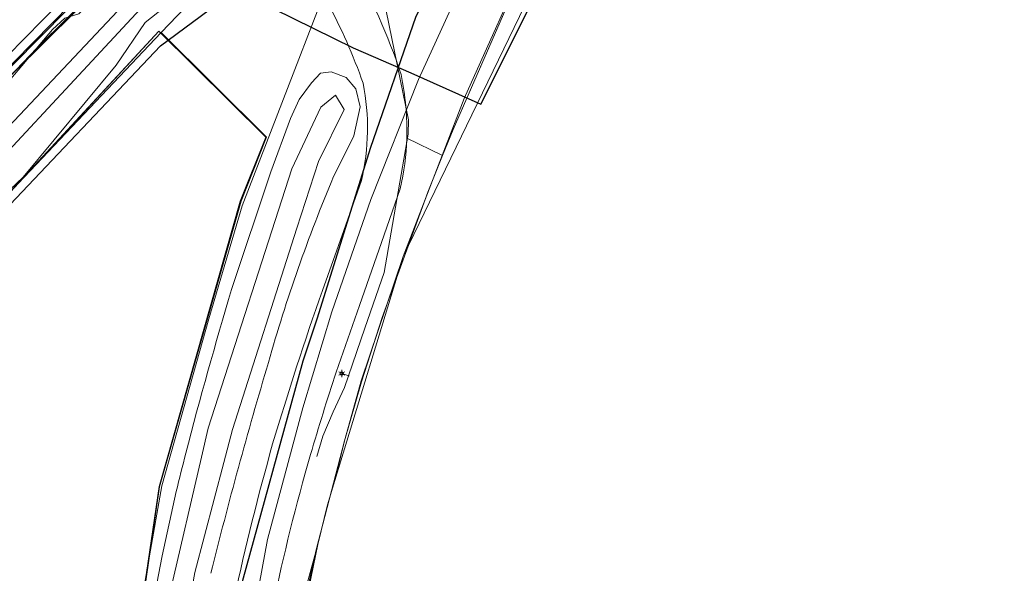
# Model space of a CAD drawing. Header units: metres. Extents: x 163628 to 167855, y 402678 to 405435.
# Tile 55 of 256: x 164125 to 164213, y 403142 to 403191. Entities that reach past the tile are written whole.
import ezdxf
from ezdxf.enums import TextEntityAlignment as Align

# ---------------------------------------------------------------- set-up
doc = ezdxf.new("R2010")
doc.units = ezdxf.units.M
doc.layers.get('0').update_dxf_attribs({"lineweight": 25})
for name, color, linetype, lineweight in [('X-CA190022.004-UO-BGT_Ondergrond$0$GE_201_SHDHek_Lijn_GEM', 253, 'X-CA190022.004-UO-BGT_Ondergrond$0$Hekwerk', 9), ('X-CA190022.004-UO-BGT_Ondergrond$0$GE_203_VGOHaag_Lijn_GEM', 253, 'X-CA190022.004-UO-BGT_Ondergrond$0$Heg', 9), ('X-CA190022.004-UO-BGT_Ondergrond$0$GE_251_SPRTrein_as_Lijn_GEM', 253, 'Continuous', 9), ('X-CA190022.004-UO-BGT_Ondergrond$0$GE_316_WGDFietspad_Vlak_GEM', 253, 'Continuous', 9), ('X-CA190022.004-UO-BGT_Ondergrond$0$GE_367_OWGBerm_groenvoorziening_grasenk_GEM', 253, 'Continuous', 9), ('X-CA190022.004-UO-BGT_Ondergrond$0$GE_401_OTDErf_Vlak_GEM', 253, 'Continuous', 9), ('X-CA190022.004-UO-BGT_Ondergrond$0$GE_421_OTDHalfverhard_gravel_Vlak_GEM', 253, 'Continuous', 9), ('X-CA190022.004-UO-BGT_Ondergrond$0$GE_504_WTDWaterloop_sloot_Vlak_GEM', 253, 'Continuous', 9), ('X-CA190022.004-UO-BGT_Ondergrond$0$GE_541_OWTOever_slootkant_Vlak_GEM', 253, 'Continuous', 9), ('X-CA190022.004-UO-BGT_Ondergrond$0$GE_861_PALLichtmast_Punt_GEM', 253, 'Continuous', 9), ('X-CA190022.004-UO-KAD_Percelen$0$B-WE-KG-GRENS_PERCEEL-GV', 150, 'Continuous', 9), ('X-CA190022.004-UO-WHM_Riolering gemeente - drukleidingen_v0.1$0$Riool_onder_druk_asbestcement_leidingen_450_hgml', 214, 'X-CA190022.004-UO-WHM_Riolering gemeente - drukleidingen_v0.1$0$1-200 PERSLEIDING', 25), ('X-CA190022.004-UO-WHM_Riolering gemeente - drukleidingen_v0.1$0$Riool_onder_druk_pvc_leidingen_400_hgml', 214, 'X-CA190022.004-UO-WHM_Riolering gemeente - drukleidingen_v0.1$0$1-200 PERSLEIDING', 25)]:
    doc.layers.add(name, color=color, linetype=linetype, lineweight=lineweight)
for name, color, linetype, lineweight, transparency in [('X-CA190022.004-UO-KLIC$0$B-OI-KL-DATA_KPN_0000546663_VECT_19O042615-G', 42, 'X-CA190022.004-UO-KLIC$0$1-200 TELEFONIE-KPN', 0, 0.25), ('X-CA190022.004-UO-KLIC$0$B-WE-KL-ET_LS-G', 42, 'X-CA190022.004-UO-KLIC$0$1-200 LAAGSPANNING', 0, 0.25), ('X-CA190022.004-UO-KLIC$0$B-WE-KL-ET_LS_HULPSTUK-S', 42, 'X-CA190022.004-UO-KLIC$0$1-200 LAAGSPANNING', 0, 0.25), ('X-CA190022.004-UO-KLIC$0$B-WE-KL-ET_LS_KABELBED-G', 42, 'X-CA190022.004-UO-KLIC$0$1-200 LAAGSPANNING', 0, 0.25), ('X-CA190022.004-UO-KLIC$0$B-WE-KL-ET_MS-G', 42, 'X-CA190022.004-UO-KLIC$0$1-200 MIDDENSPANNING', 0, 0.25)]:
    doc.layers.add(name, color=color, linetype=linetype, lineweight=lineweight, transparency=transparency)
doc.styles.add('X-CA190022.004-UO-BGT_Ondergrond$0$NLCS-ISO', font='NLCS-ISO.ttf')
doc.styles.add('X-CA190022.004-UO-KLIC$0$NLCS-ISO', font='NLCS-ISO.ttf')
doc.styles.add('X-CA190022.004-UO-WHM_Riolering gemeente - drukleidingen_v0.1$0$NLCS-ISO', font='NLCS-ISO.ttf')
doc.linetypes.add('X-CA190022.004-UO-BGT_Ondergrond$0$Heg', pattern='A,5,-1.5,[2,dgnlstyle-meierijstad.shx,S=0.007937,R=45,X=0,Y=0],-1.5', length=8)
doc.linetypes.add('X-CA190022.004-UO-BGT_Ondergrond$0$Hekwerk', pattern='A,5,-1.5,[2,dgnlstyle-Veghel.shx,S=0.007937,R=0,X=0,Y=0],-1.5', length=8)
doc.linetypes.add('X-CA190022.004-UO-KLIC$0$1-200 LAAGSPANNING', pattern='A,1.5,-0.6,["LS",X-CA190022.004-UO-KLIC$0$NLCS-ISO,S=0.24,R=0,X=-0.45,Y=-0.12],-0.05', length=2.15)
doc.linetypes.add('X-CA190022.004-UO-KLIC$0$1-200 MIDDENSPANNING', pattern='A,1.5,-0.6,["MS",X-CA190022.004-UO-KLIC$0$NLCS-ISO,S=0.24,R=0,X=-0.5,Y=-0.12],-0.05', length=2.15)
doc.linetypes.add('X-CA190022.004-UO-KLIC$0$1-200 TELEFONIE-KPN', pattern='A,1.5,-0.6,["KPN",X-CA190022.004-UO-KLIC$0$NLCS-ISO,S=0.24,R=0,X=-0.5,Y=-0.12],-0.3', length=2.4)
doc.linetypes.add('X-CA190022.004-UO-WHM_Riolering gemeente - drukleidingen_v0.1$0$1-200 PERSLEIDING', pattern='A,1.5,-0.6,["PERS",X-CA190022.004-UO-WHM_Riolering gemeente - drukleidingen_v0.1$0$NLCS-ISO,S=0.24,R=0,X=-0.5,Y=-0.12],-0.65', length=2.75)

# ---------------------------------------------------------------- blocks, each defined once
blk = doc.blocks.new('X-CA190022.004-UO-BGT_Ondergrond$0$N-SIE-WEG_LICHTMAST-SO')
h = blk.add_hatch(color=256)
h.paths.add_polyline_path([(1.16, 0.5, 0.658505), (-1.16, 0.5)])
h.paths.add_polyline_path([(-1.16, -0.5, 0.658505), (1.16, -0.5)])
at = {"flags": 128}
for points in [[(-2.19, 1.27), (-1.1, 0.63)], [(-1.16, 0.5), (1.16, 0.5)], [(0, 1.27), (0, 2.53)], [(1.1, 0.63), (2.19, 1.27)], [(-2.19, -1.27), (-1.1, -0.63)], [(-1.16, -0.5), (1.16, -0.5)], [(0, -1.27), (0, -2.53)], [(2.19, -1.27), (1.1, -0.63)]]:
    blk.add_lwpolyline(points, dxfattribs=at)
at = {"ltscale": 0.5}
blk.add_circle((0, 0), 1.27, dxfattribs=at)
at = {"style": 'X-CA190022.004-UO-BGT_Ondergrond$0$NLCS-ISO'}
blk.add_attdef('TYPE', text='', height=1.8, dxfattribs=at).set_placement((0, 2.53), align=Align.BOTTOM_CENTER)
blk = doc.blocks.new('X-CA190022.004-UO-BGT_Ondergrond$0$IMGEOLichtmastpaal')
at = {"xscale": 5, "yscale": 5, "zscale": 5}
blk.add_blockref('X-CA190022.004-UO-BGT_Ondergrond$0$N-SIE-WEG_LICHTMAST-SO', (0, 6.4), dxfattribs=at)
blk = doc.blocks.new('X-CA190022.004-UO-KLIC$0$SKL-WTB_HULP_MOF-SO')
at = {"linetype": 'ByBlock', "lineweight": 18}
h = blk.add_hatch(color=0, dxfattribs=at)
h.dxf.hatch_style = 1
h.paths.add_polyline_path([(-0.5625, 0, 1), (0.5625, 0, 1)])
at = {"color": 0, "linetype": 'ByBlock', "lineweight": 18}
blk.add_circle((0, 0), 0.5625, dxfattribs=at)
at = {"color": 0, "linetype": 'ByBlock', "lineweight": 18, "style": 'X-CA190022.004-UO-KLIC$0$NLCS-ISO', "flags": 1}
for tag, p in [('TYPE', (1.5, 0)), ('OMSCHRIJVING', (1.5, -3)), ('LABEL', (1.5, -1.5))]:
    blk.add_attdef(tag, p, '', height=1, dxfattribs=at)

msp = doc.modelspace()

# ---------------------------------------------------------------- linework, layer by layer
at = {"layer": 'X-CA190022.004-UO-BGT_Ondergrond$0$GE_201_SHDHek_Lijn_GEM'}
for p, q in [((164171.027, 403197.989), (164163.854, 403181.546)), ((164147.105, 403180.863), (164137.527, 403190.353)), ((164163.854, 403181.546), (164162.905, 403179.205)), ((164144.802, 403175.136), (164147.105, 403180.863)), ((164162.905, 403179.205), (164161.585, 403175.947)), ((164161.585, 403175.947), (164157.505, 403164.706)), ((164137.541, 403149.566), (164144.802, 403175.136)), ((164157.505, 403164.706), (164155.649, 403158.938)), ((164155.649, 403158.938), (164154.148, 403153.673)), ((164154.148, 403153.673), (164151.617, 403143.902)), ((164134.039, 403125.615), (164137.541, 403149.566)), ((164151.617, 403143.902), (164149.976, 403136.536))]:
    msp.add_line(p, q, dxfattribs=at)
at = {"layer": 'X-CA190022.004-UO-BGT_Ondergrond$0$GE_203_VGOHaag_Lijn_GEM'}
msp.add_line((164137.527, 403190.353), (164110.755, 403161.44), dxfattribs=at)
at = {"layer": 'X-CA190022.004-UO-BGT_Ondergrond$0$GE_251_SPRTrein_as_Lijn_GEM'}
msp.add_arc((164454.085, 402865.471), 472.152, 134.04044, 137.28007, dxfattribs=at)
at = {"layer": 'X-CA190022.004-UO-BGT_Ondergrond$0$GE_251_SPRTrein_as_Lijn_GEM', "extrusion": (0, 0, -1)}
msp.add_arc((-164453.572, 402865.99), 469.923, 42.71455, 45.96179, dxfattribs=at)
at = {"layer": 'X-CA190022.004-UO-BGT_Ondergrond$0$GE_316_WGDFietspad_Vlak_GEM', "flags": 128}
for points in [[(164152.167, 403167.139), (164154.068, 403172.489), (164155.664, 403176.98)], [(164159.123, 403176.24), (164157.444, 403171.417), (164155.478, 403165.77), (164153.404, 403159.814)]]:
    msp.add_lwpolyline(points, dxfattribs=at)
at = {"layer": 'X-CA190022.004-UO-BGT_Ondergrond$0$GE_316_WGDFietspad_Vlak_GEM', "extrusion": (0, 0, -1)}
for centre, radius, start, end in [((-164108.769, 403169.93), 53.074, 149.91102, 161.83583), ((-164136.194, 403181.525), 23.531, 167.85668, 181.86833), ((-164136.099, 403181.539), 23.625, 181.8942, 192.96103), ((-164430.548, 403069.373), 295.05, 16.54183, 19.35103), ((-164380.132, 403088.07), 241.423, 12.31715, 15.69479)]:
    msp.add_arc(centre, radius, start, end, dxfattribs=at)
at = {"layer": 'X-CA190022.004-UO-BGT_Ondergrond$0$GE_316_WGDFietspad_Vlak_GEM'}
for centre, radius, start, end in [((164107.726, 403168.745), 50.983, 19.4052, 28.40783), ((164135.303, 403181.682), 20.897, 346.9972, 11.04135), ((164359.492, 403091.547), 217.101, 161.6725, 163.71486), ((164317.004, 403104.109), 172.795, 163.76253, 168.38628)]:
    msp.add_arc(centre, radius, start, end, dxfattribs=at)
at = {"layer": 'X-CA190022.004-UO-BGT_Ondergrond$0$GE_367_OWGBerm_groenvoorziening_grasenk_GEM', "flags": 128}
for points in [[(164110.69, 403163.322), (164125.384, 403177.275), (164133.703, 403187.313), (164136.298, 403191.123), (164139.136, 403193.413), (164142.668, 403196.607), (164144.998, 403198.359), (164145.42, 403199.46), (164144.622, 403201.037), (164142.8, 403203.148), (164141.733, 403203.395), (164139.843, 403201.724), (164136.381, 403197.816), (164130.37, 403191.917), (164129.125, 403191.511), (164128.003, 403190.508), (164121.818, 403183.216)], [(164139.951, 403047.501), (164136.292, 403046.726), (164135.181, 403048.971), (164134.884, 403051.714), (164139.595, 403052.178), (164134.896, 403100.059), (164133.459, 403117.072), (164134.039, 403125.615), (164137.541, 403149.566), (164144.802, 403175.136), (164147.105, 403180.863), (164137.527, 403190.353), (164110.755, 403161.44)], [(164144.042, 403167.22), (164147.557, 403177.742), (164149.312, 403182.547), (164150.086, 403184.236), (164151.192, 403185.731), (164151.981, 403186.588), (164152.957, 403186.699), (164154.282, 403186.191), (164155.153, 403185.194), (164155.532, 403183.572), (164154.982, 403180.981), (164153.169, 403177.322)], [(164159.712, 403180.758), (164162.905, 403179.205)], [(164162.905, 403179.205), (164161.585, 403175.947), (164157.505, 403164.706), (164155.649, 403158.938), (164154.148, 403153.673), (164151.617, 403143.902), (164149.976, 403136.536), (164149.102, 403131.559), (164144.574, 403100.107), (164146.311, 403062.424), (164146.687, 403052.645), (164147.26, 403048.53), (164145.784, 403048.42), (164145.161, 403054.29), (164145.071, 403054.271), (164143.54, 403069.467), (164142.511, 403083.521)], [(164155.664, 403176.98), (164154.068, 403172.489), (164152.167, 403167.139)], [(164153.404, 403159.814), (164155.478, 403165.77), (164157.444, 403171.417), (164159.123, 403176.24)], [(164135.667, 403132.188), (164137.822, 403143.372), (164139.075, 403149.126)]]:
    msp.add_lwpolyline(points, dxfattribs=at)
at = {"layer": 'X-CA190022.004-UO-BGT_Ondergrond$0$GE_367_OWGBerm_groenvoorziening_grasenk_GEM', "extrusion": (0, 0, -1)}
for centre, radius, start, end in [((-164107.726, 403168.745), 50.983, 151.59217, 160.5948), ((-164135.303, 403181.682), 20.897, 168.95865, 193.0028), ((-164497.278, 403060.529), 368.996, 14.43993, 16.80633), ((-164359.492, 403091.547), 217.101, 16.28514, 18.3275), ((-164466.372, 403068.306), 337.128, 13.8707, 14.46983), ((-164317.004, 403104.109), 172.795, 11.61372, 16.23747)]:
    msp.add_arc(centre, radius, start, end, dxfattribs=at)
at = {"layer": 'X-CA190022.004-UO-BGT_Ondergrond$0$GE_367_OWGBerm_groenvoorziening_grasenk_GEM'}
for centre, radius, start, end in [((164136.099, 403181.539), 23.625, 347.03897, 358.1058), ((164284.995, 403121.706), 143.078, 157.1254, 164.19239), ((164430.548, 403069.373), 295.05, 160.64897, 163.45817), ((164571.133, 403035.003), 442.047, 163.48244, 166.02015), ((164380.132, 403088.07), 241.423, 164.30521, 167.68285)]:
    msp.add_arc(centre, radius, start, end, dxfattribs=at)
at = {"layer": 'X-CA190022.004-UO-BGT_Ondergrond$0$GE_401_OTDErf_Vlak_GEM', "flags": 128}
for points in [[(164146.311, 403062.424), (164144.574, 403100.107), (164149.102, 403131.559), (164149.976, 403136.536), (164151.617, 403143.902), (164154.148, 403153.673), (164155.649, 403158.938), (164157.505, 403164.706), (164161.585, 403175.947), (164162.905, 403179.205), (164163.854, 403181.546), (164171.027, 403197.989), (164175.176, 403206.645), (164173.052, 403207.658), (164212.253, 403256.524)], [(164137.527, 403190.353), (164147.105, 403180.863), (164144.802, 403175.136), (164137.541, 403149.566), (164134.039, 403125.615), (164133.459, 403117.072), (164134.896, 403100.059), (164139.595, 403052.178), (164134.884, 403051.714), (164129.79, 403051.215), (164129.839, 403049.826), (164129.872, 403046.975), (164129.13, 403045.947), (164126.489, 403045.515), (164107.709, 403043.911)], [(164110.755, 403161.44), (164137.527, 403190.353)]]:
    msp.add_lwpolyline(points, dxfattribs=at)
at = {"layer": 'X-CA190022.004-UO-BGT_Ondergrond$0$GE_421_OTDHalfverhard_gravel_Vlak_GEM', "flags": 128}
msp.add_lwpolyline([(164212.253, 403256.524), (164173.052, 403207.658), (164175.176, 403206.645), (164171.027, 403197.989), (164163.854, 403181.546), (164162.905, 403179.205), (164159.712, 403180.758)], dxfattribs=at)
at = {"layer": 'X-CA190022.004-UO-BGT_Ondergrond$0$GE_421_OTDHalfverhard_gravel_Vlak_GEM'}
for centre, radius, start, end in [((164108.769, 403169.93), 53.074, 18.16417, 30.08898), ((164136.194, 403181.525), 23.531, 358.13167, 12.14332)]:
    msp.add_arc(centre, radius, start, end, dxfattribs=at)
at = {"layer": 'X-CA190022.004-UO-BGT_Ondergrond$0$GE_504_WTDWaterloop_sloot_Vlak_GEM', "flags": 128}
for points in [[(164111.849, 403166.495), (164107.055, 403161.339), (164101.362, 403154.81), (164092.842, 403145.419), (164080.994, 403132.565), (164073.033, 403121.989), (164072.191, 403121.15), (164071.5, 403120.543), (164071.029, 403120.437), (164070.767, 403121.022), (164070.902, 403121.483), (164071.49, 403122.144), (164076.191, 403128.833), (164080.337, 403134.145), (164087.895, 403142.571), (164097.544, 403153.107), (164106.872, 403163.691), (164113.076, 403170.161), (164124.099, 403181.828), (164134.816, 403193.236), (164140.458, 403198.951), (164141.379, 403198.299), (164111.849, 403166.495)], [(164152.035, 403183.55), (164153.338, 403184.635), (164154.097, 403183.333), (164151.818, 403178.667), (164149.865, 403172.698), (164144.114, 403154.686), (164143.334, 403151.715), (164140.75, 403141.881), (164138.037, 403126.69), (164136.952, 403118.117), (164136.301, 403117.792), (164135.542, 403119.745), (164135.433, 403124.519), (164138.58, 403140.254), (164141.342, 403152.193), (164141.944, 403154.794), (164149.431, 403178.015), (164152.035, 403183.55)]]:
    msp.add_lwpolyline(points, dxfattribs=at)
at = {"layer": 'X-CA190022.004-UO-BGT_Ondergrond$0$GE_541_OWTOever_slootkant_Vlak_GEM', "flags": 128}
for points in [[(164121.818, 403183.216), (164128.003, 403190.508), (164129.125, 403191.511), (164130.37, 403191.917), (164136.381, 403197.816), (164139.843, 403201.724), (164141.733, 403203.395), (164142.8, 403203.148), (164144.622, 403201.037), (164145.42, 403199.46), (164144.998, 403198.359), (164142.668, 403196.607), (164139.136, 403193.413), (164136.298, 403191.123), (164133.703, 403187.313), (164125.384, 403177.275), (164110.69, 403163.322)], [(164140.458, 403198.951), (164141.379, 403198.299), (164111.849, 403166.495), (164107.055, 403161.339), (164101.362, 403154.81), (164092.842, 403145.419), (164080.994, 403132.565), (164073.033, 403121.989), (164072.191, 403121.15), (164071.5, 403120.543), (164071.029, 403120.437), (164070.767, 403121.022), (164070.902, 403121.483), (164071.49, 403122.144), (164076.191, 403128.833), (164080.337, 403134.145), (164087.895, 403142.571), (164097.544, 403153.107), (164106.872, 403163.691), (164113.076, 403170.161), (164124.099, 403181.828), (164134.816, 403193.236), (164140.458, 403198.951)], [(164144.042, 403167.22), (164147.557, 403177.742), (164149.312, 403182.547), (164150.086, 403184.236), (164151.192, 403185.731), (164151.981, 403186.588), (164152.957, 403186.699), (164154.282, 403186.191), (164155.153, 403185.194), (164155.532, 403183.572), (164154.982, 403180.981), (164153.169, 403177.322)], [(164152.035, 403183.55), (164153.338, 403184.635), (164154.097, 403183.333), (164151.818, 403178.667), (164149.865, 403172.698), (164144.114, 403154.686), (164143.334, 403151.715), (164140.75, 403141.881), (164138.037, 403126.69), (164136.952, 403118.117), (164136.301, 403117.792), (164135.542, 403119.745), (164135.433, 403124.519), (164138.58, 403140.254), (164141.342, 403152.193), (164141.944, 403154.794), (164149.431, 403178.015), (164152.035, 403183.55)], [(164135.667, 403132.188), (164137.822, 403143.372), (164139.075, 403149.126)]]:
    msp.add_lwpolyline(points, dxfattribs=at)
at = {"layer": 'X-CA190022.004-UO-BGT_Ondergrond$0$GE_541_OWTOever_slootkant_Vlak_GEM'}
for centre, radius, start, end in [((164284.995, 403121.706), 143.078, 157.1254, 164.19239), ((164571.133, 403035.003), 442.047, 163.48244, 166.02015)]:
    msp.add_arc(centre, radius, start, end, dxfattribs=at)
at = {"layer": 'X-CA190022.004-UO-BGT_Ondergrond$0$GE_541_OWTOever_slootkant_Vlak_GEM', "extrusion": (0, 0, -1)}
for centre, radius, start, end in [((-164497.278, 403060.529), 368.996, 14.43993, 16.80633), ((-164466.372, 403068.306), 337.128, 13.8707, 14.46983)]:
    msp.add_arc(centre, radius, start, end, dxfattribs=at)
at = {"layer": 'X-CA190022.004-UO-KAD_Percelen$0$B-WE-KG-GRENS_PERCEEL-GV', "flags": 128}
for points in [[(164122.152, 403184.202), (164126.647, 403188.852), (164140.305, 403202.406), (164151.485, 403213.147), (164161.699, 403222.716), (164172.261, 403232.128), (164231.465, 403280.122)], [(164231.465, 403280.122), (164172.261, 403232.128), (164163.759, 403218.839), (164159.751, 403211.395), (164159.339, 403210.89), (164155.939, 403203.107), (164144.987, 403174.709), (164141.988, 403164.597), (164137.799, 403149.623), (164136.694, 403143.358), (164134.121, 403125.592), (164133.517, 403117.072), (164134.943, 403100.096), (164139.175, 403056.85)], [(164143.839, 403080.056), (164142.85, 403093.24), (164142.559, 403103.006), (164142.759, 403111.018), (164143.593, 403122.498), (164145.133, 403133.3), (164147.235, 403144.812), (164150.399, 403156.604), (164152.997, 403165.209), (164156.512, 403175.277), (164160.769, 403186.033), (164166.398, 403198.398), (164171.481, 403208.054), (164172.545, 403210.084), (164175.537, 403215.283), (164181.925, 403225.107), (164185.814, 403230.832), (164188.373, 403234.293), (164196.549, 403244.865), (164202.543, 403251.699)], [(164201.383, 403248.159), (164190.129, 403235.878), (164178.848, 403218.754), (164171.481, 403208.054), (164173.426, 403208.138), (164177.865, 403208.332), (164159.406, 403170.164), (164153.285, 403150.107), (164152.623, 403147.938), (164151.747, 403144.371), (164150.094, 403136.256), (164148.922, 403130.504), (164146.151, 403111.313), (164144.844, 403096.369), (164144.989, 403088.967), (164145.329, 403086.416), (164146.221, 403061.191)], [(164105.176, 403155.882), (164137.737, 403190.24), (164140.604, 403193.266), (164145.157, 403197.486), (164159.339, 403210.89), (164159.751, 403211.395), (164163.759, 403218.839), (164172.261, 403232.128), (164161.699, 403222.716), (164151.485, 403213.147), (164140.305, 403202.406), (164126.647, 403188.852), (164122.152, 403184.202)], [(164150.791, 403140.885), (164151.747, 403144.371), (164152.623, 403147.938), (164153.285, 403150.107), (164154.129, 403153.67), (164155.629, 403159.024), (164159.406, 403170.164), (164164.836, 403184.331), (164170.978, 403197.973), (164175.105, 403206.602), (164173.017, 403207.621), (164173.426, 403208.138), (164171.481, 403208.054), (164166.398, 403198.398), (164160.769, 403186.033), (164156.512, 403175.277), (164152.997, 403165.209), (164150.399, 403156.604), (164147.235, 403144.812), (164145.133, 403133.3)], [(164124.767, 403097.593), (164128.045, 403098.368), (164128.833, 403089.456), (164129.777, 403078.529), (164130.656, 403068.916), (164131.389, 403060.527), (164132.055, 403053.017), (164134.111, 403053.209), (164133.758, 403056.008), (164132.007, 403069.884), (164131.665, 403077.915), (164131.088, 403096.678), (164132.619, 403117.788), (164133.125, 403123.113), (164136.694, 403143.358), (164137.588, 403149.527), (164144.879, 403175.134), (164147.157, 403180.859), (164137.737, 403190.24), (164105.176, 403155.882)]]:
    msp.add_lwpolyline(points, dxfattribs=at)
for points in [[(164140.604, 403193.266), (164137.737, 403190.24), (164147.157, 403180.859), (164144.879, 403175.134), (164137.588, 403149.527), (164136.694, 403143.358), (164137.799, 403149.623), (164141.988, 403164.597), (164144.987, 403174.709), (164155.939, 403203.107), (164159.339, 403210.89), (164145.157, 403197.486)], [(164173.426, 403208.138), (164173.017, 403207.621), (164175.105, 403206.602), (164170.978, 403197.973), (164164.836, 403184.331), (164159.406, 403170.164), (164177.865, 403208.332)], [(164153.285, 403150.107), (164159.406, 403170.164), (164155.629, 403159.024), (164154.129, 403153.67)], [(164148.922, 403130.504), (164150.094, 403136.256), (164151.747, 403144.371), (164150.791, 403140.885), (164149.359, 403133.533)], [(164139.175, 403056.85), (164134.943, 403100.096), (164133.517, 403117.072), (164134.121, 403125.592), (164136.694, 403143.358), (164133.125, 403123.113), (164132.619, 403117.788), (164131.088, 403096.678), (164131.665, 403077.915), (164132.007, 403069.884), (164133.758, 403056.008)]]:
    msp.add_lwpolyline(points, close=True, dxfattribs=at)
at = {"layer": 'X-CA190022.004-UO-KLIC$0$B-OI-KL-DATA_KPN_0000546663_VECT_19O042615-G', "flags": 128}
msp.add_lwpolyline([(164038.9, 403088.7), (164039.1, 403091.1), (164039.5, 403092.3), (164048.5, 403102.5), (164049.5, 403104.1), (164051.9, 403106.7), (164083.1, 403142.1), (164086.5, 403145.7), (164116.5, 403178.7), (164118.9, 403181.1), (164138.5, 403200.5), (164138.7, 403200.9), (164138.7, 403201.3)], dxfattribs=at)
at = {"layer": 'X-CA190022.004-UO-KLIC$0$B-WE-KL-ET_LS-G'}
for points in [[(164151.661, 403152.243), (164152.189, 403154.084), (164153.139, 403156.271), (164154.147, 403158.441), (164154.505, 403159.484), (164155.973, 403163.762), (164157.68, 403168.739), (164159.851, 403181.142), (164159.871, 403182.424), (164157.872, 403192.168), (164157.445, 403193.11), (164155.534, 403197.033), (164154.748, 403198.529), (164153.243, 403201.232), (164150.802, 403205.459), (164150.504, 403205.975)], [(164154.505, 403159.484), (164153.944, 403159.677)]]:
    msp.add_lwpolyline(points, dxfattribs=at)
at = {"layer": 'X-CA190022.004-UO-KLIC$0$B-WE-KL-ET_LS_KABELBED-G'}
msp.add_lwpolyline([(164151.661, 403152.243), (164152.189, 403154.084), (164153.139, 403156.271), (164154.147, 403158.441), (164154.505, 403159.484), (164155.973, 403163.762), (164157.68, 403168.739), (164159.851, 403181.142), (164159.871, 403182.424), (164157.872, 403192.168), (164157.445, 403193.11), (164155.534, 403197.033), (164154.748, 403198.529), (164153.243, 403201.232), (164150.802, 403205.459), (164150.504, 403205.975)], dxfattribs=at)
at = {"layer": 'X-CA190022.004-UO-KLIC$0$B-WE-KL-ET_MS-G', "linetype": 'X-CA190022.004-UO-KLIC$0$1-200 MIDDENSPANNING'}
for points in [[(164040.409, 403084.273), (164040.061, 403084.581), (164039.969, 403084.662), (164039.709, 403084.892), (164039.61, 403084.979), (164039.553, 403085.029), (164039.529, 403085.051), (164038.697, 403085.787), (164036.781, 403087.48), (164036.57, 403087.666), (164035.925, 403088.236), (164035.832, 403089.493), (164036.068, 403089.765), (164036.448, 403090.203), (164080.279, 403140.803), (164104.878, 403168.048), (164108.784, 403172.175), (164109.625, 403173.063), (164122.338, 403186.492), (164135.023, 403199.424), (164139, 403203.146)], [(164036.068, 403089.765), (164036.448, 403090.203), (164080.279, 403140.803), (164104.878, 403168.048), (164108.784, 403172.175), (164109.625, 403173.063), (164122.338, 403186.492), (164135.023, 403199.424), (164139, 403203.146)], [(164036.448, 403090.203), (164080.279, 403140.803), (164104.878, 403168.048), (164108.784, 403172.175), (164109.625, 403173.063), (164122.338, 403186.492), (164135.023, 403199.424), (164139, 403203.146)], [(164122.338, 403186.492), (164135.023, 403199.424), (164139, 403203.146)], [(164139, 403202.077), (164135.58, 403198.85), (164134.67, 403197.922), (164122.909, 403185.932), (164119.598, 403182.434), (164118.45, 403181.222), (164109.365, 403171.625), (164105.461, 403167.501)], [(164139, 403202.077), (164135.58, 403198.85), (164134.67, 403197.922), (164122.909, 403185.932), (164119.598, 403182.434), (164118.45, 403181.222)], [(164139, 403202.077), (164135.58, 403198.85), (164134.67, 403197.922), (164122.909, 403185.932), (164119.598, 403182.434)], [(164139, 403202.077), (164135.58, 403198.85), (164134.67, 403197.922), (164122.909, 403185.932), (164119.598, 403182.434), (164139, 403202.077)], [(164139, 403202.077), (164135.58, 403198.85), (164134.67, 403197.922), (164122.909, 403185.932)]]:
    msp.add_lwpolyline(points, dxfattribs=at)
at = {"layer": 'X-CA190022.004-UO-WHM_Riolering gemeente - drukleidingen_v0.1$0$Riool_onder_druk_asbestcement_leidingen_450_hgml', "flags": 128}
msp.add_lwpolyline([(164041.696, 403048.992), (164057.888, 403035.424), (164070.8, 403024.32), (164076.496, 403019.328), (164079.76, 403016.48), (164082.848, 403012.704), (164084.864, 403008.736), (164086.912, 403005.44), (164088.24, 403003.712), (164089.904, 403003.232), (164092.128, 403003.424), (164116.608, 403031.04), (164116.752, 403031.168), (164117.68, 403031.648), (164118.544, 403031.776), (164122.064, 403033.44), (164124.032, 403035.04), (164124.784, 403035.936), (164125.312, 403037.056), (164126.064, 403038.368), (164134.208, 403045.856), (164137.376, 403046.4), (164138.528, 403047.648), (164139.696, 403049.28), (164141.136, 403053.856), (164140.736, 403063.616), (164140.112, 403073.6), (164139.392, 403087.488), (164139.776, 403097.952), (164140.624, 403111.296), (164141.568, 403118.976), (164143.136, 403130.272), (164144.672, 403139.872), (164150.432, 403160.832), (164151.712, 403164.672), (164156.464, 403179.872), (164160.544, 403191.712), (164166.16, 403202.752), (164175.232, 403217.632), (164180.096, 403224.64), (164187.872, 403234.592), (164197.312, 403245.472), (164203.024, 403251.424), (164211.424, 403259.328), (164220.304, 403266.816), (164227.968, 403272.832), (164232.576, 403276.224), (164236.656, 403279.04), (164241.104, 403282.144), (164246.656, 403285.536), (164249.632, 403287.488), (164256.256, 403291.168), (164259.76, 403293.184), (164260.144, 403297.088), (164246.416, 403316.8), (164247.408, 403319.968), (164248.192, 403320.736), (164272.64, 403337.44), (164290.144, 403348.416), (164313.152, 403362.88), (164354.304, 403385.824), (164384.944, 403401.824), (164413.664, 403415.84), (164451.424, 403433.696), (164460.096, 403437.92), (164471.904, 403442.784), (164480.64, 403446.112), (164489.584, 403449.632), (164495.968, 403452.448), (164501.664, 403455.424), (164505.312, 403457.312)], dxfattribs=at)
at = {"layer": 'X-CA190022.004-UO-WHM_Riolering gemeente - drukleidingen_v0.1$0$Riool_onder_druk_pvc_leidingen_400_hgml', "flags": 128}
msp.add_lwpolyline([(164042.416, 403051.52), (164054.784, 403065.6), (164057.152, 403068.608), (164073.04, 403088.384), (164083.152, 403108.128), (164084.848, 403116.544), (164085.328, 403121.44), (164086.592, 403128.224), (164088.224, 403135.392), (164104.832, 403154.336), (164123.12, 403173.696), (164137.664, 403189.056), (164142.704, 403192.768), (164144.784, 403193.152), (164147.808, 403192.352), (164154.912, 403188.864), (164160.08, 403186.624), (164166.336, 403183.808), (164174.864, 403200.896), (164186.784, 403216.512), (164191.792, 403223.168), (164196.592, 403229.024), (164201.536, 403234.88), (164209.936, 403243.584), (164220.448, 403253.248), (164237.568, 403266.592), (164267.664, 403287.584), (164280.048, 403296.288), (164290.352, 403303.456), (164312.336, 403317.408), (164326.624, 403326.688), (164344.784, 403337.632), (164361.072, 403344.864), (164373.536, 403350.656), (164389.344, 403358.848), (164394.256, 403361.952), (164457.408, 403390.88), (164481.408, 403401.856), (164488.976, 403412.864), (164490.976, 403415.808), (164492.48, 403417.088), (164495.52, 403418.592), (164503.904, 403422.688)], dxfattribs=at)

# ---------------------------------------------------------------- block references
at = {"layer": 'X-CA190022.004-UO-BGT_Ondergrond$0$GE_861_PALLichtmast_Punt_GEM', "xscale": 0.025, "yscale": 0.025, "zscale": 0.025}
msp.add_blockref('X-CA190022.004-UO-BGT_Ondergrond$0$IMGEOLichtmastpaal', (164153.893, 403159.533), dxfattribs=at)
at = {"layer": 'X-CA190022.004-UO-KLIC$0$B-WE-KL-ET_LS_HULPSTUK-S', "xscale": 0.04, "yscale": 0.04, "zscale": 0.2}
msp.add_blockref('X-CA190022.004-UO-KLIC$0$SKL-WTB_HULP_MOF-SO', (164154.505, 403159.484), dxfattribs=at)

doc.saveas('drawing.dxf')
